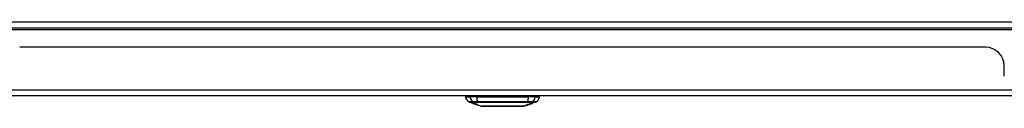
# Model space of a CAD drawing. Header units: inches. Extents: x 25 to 686, y 75 to 314.
# Tile 10 of 160: x 50.47 to 66.7, y 74.87 to 76.26. Entities that reach past the tile are written whole.
import ezdxf

# ---------------------------------------------------------------- set-up
doc = ezdxf.new("R2010")
doc.units = ezdxf.units.IN
doc.header["$MEASUREMENT"] = 0
doc.layers.add('Visible Edges(ANSI)', color=7, linetype='Continuous', lineweight=25)
doc.layers.add('Visible Tangent Edges(ANSI)', color=7, linetype='Continuous', lineweight=25)

msp = doc.modelspace()

# ---------------------------------------------------------------- linework, layer by layer
at = {"layer": 'Visible Edges(ANSI)'}
for p, q in [((25.529, 76.165), (91.331, 76.165)), ((66.387, 75.846), (50.472, 75.846)), ((66.699, 75.368), (66.699, 75.534)), ((91.232, 75.046), (25.627, 75.046)), ((57.82, 75.03), (57.892, 75.03)), ((58.001, 75.03), (57.892, 75.03)), ((58.001, 75.03), (58.859, 75.03)), ((58.042, 75.046), (58.042, 75.03)), ((58.242, 75.046), (58.242, 75.03)), ((58.618, 75.046), (58.618, 75.03)), ((58.818, 75.046), (58.818, 75.03)), ((58.967, 75.03), (58.859, 75.03)), ((58.967, 75.03), (59.04, 75.03)), ((57.941, 74.921), (57.879, 74.943)), ((57.941, 74.921), (57.949, 74.919)), ((57.942, 74.922), (57.942, 74.923)), ((57.949, 74.919), (57.95, 74.918)), ((57.985, 74.906), (57.95, 74.918)), ((57.955, 74.92), (57.955, 74.921)), ((57.962, 74.916), (57.962, 74.916)), ((57.979, 74.913), (57.979, 74.914)), ((57.985, 74.906), (57.995, 74.903)), ((58.073, 74.875), (57.995, 74.903)), ((58.002, 74.901), (58.002, 74.902)), ((58.016, 74.9), (58.016, 74.901)), ((58.811, 74.884), (58.787, 74.875)), ((58.811, 74.884), (58.811, 74.884)), ((58.821, 74.887), (58.813, 74.885)), ((58.813, 74.885), (58.813, 74.885)), ((58.859, 74.9), (58.818, 74.886)), ((58.819, 74.887), (58.819, 74.887)), ((58.831, 74.891), (58.831, 74.891)), ((58.831, 74.891), (58.831, 74.891)), ((58.838, 74.895), (58.838, 74.895)), ((58.838, 74.894), (58.838, 74.894)), ((58.838, 74.894), (58.838, 74.893)), ((58.839, 74.896), (58.839, 74.902)), ((58.842, 74.897), (58.842, 74.902)), ((58.85, 74.898), (58.85, 74.898)), ((58.857, 74.9), (58.857, 74.9)), ((58.866, 74.904), (58.858, 74.902)), ((58.858, 74.902), (58.858, 74.902)), ((58.859, 74.9), (58.925, 74.924)), ((58.86, 74.901), (58.86, 74.901)), ((58.862, 74.902), (58.862, 74.903)), ((58.866, 74.91), (58.866, 74.905)), ((58.869, 74.906), (58.869, 74.911)), ((58.884, 74.91), (58.884, 74.91)), ((58.896, 74.919), (58.896, 74.915)), ((58.9, 74.916), (58.9, 74.921)), ((58.905, 74.917), (58.905, 74.918)), ((58.926, 74.924), (58.925, 74.924)), ((58.925, 74.924), (58.925, 74.924)), ((58.98, 74.943), (58.926, 74.924)), ((58.926, 74.929), (58.926, 74.925)), ((58.926, 74.925), (58.926, 74.929)), ((58.926, 74.924), (58.926, 74.924))]:
    msp.add_line(p, q, dxfattribs=at)
at = {"layer": 'Visible Edges(ANSI)', "flags": 128}
for points in [[(57.952, 74.918), (57.95, 74.918), (57.949, 74.919), (57.948, 74.919), (57.947, 74.92), (57.946, 74.92), (57.945, 74.92), (57.944, 74.921), (57.943, 74.921), (57.942, 74.921), (57.941, 74.922), (57.94, 74.922), (57.939, 74.923), (57.938, 74.923), (57.937, 74.923), (57.936, 74.924), (57.935, 74.924), (57.935, 74.924), (57.934, 74.924), (57.934, 74.924), (57.933, 74.925), (57.933, 74.925), (57.933, 74.925), (57.933, 74.925), (57.933, 74.925)], [(57.933, 74.925), (57.934, 74.925), (57.935, 74.925), (57.936, 74.924), (57.937, 74.924), (57.939, 74.924), (57.94, 74.923), (57.941, 74.923), (57.942, 74.923), (57.943, 74.922), (57.945, 74.922), (57.946, 74.921), (57.948, 74.921), (57.949, 74.92), (57.951, 74.92), (57.952, 74.919), (57.953, 74.919), (57.954, 74.919), (57.956, 74.918), (57.957, 74.918), (57.958, 74.917), (57.959, 74.917), (57.96, 74.917), (57.962, 74.916), (57.963, 74.916)], [(57.942, 74.922), (57.942, 74.922), (57.942, 74.922), (57.942, 74.922), (57.942, 74.922), (57.942, 74.922), (57.942, 74.922), (57.942, 74.922), (57.942, 74.922), (57.943, 74.921), (57.943, 74.921), (57.943, 74.921), (57.944, 74.921), (57.945, 74.921), (57.945, 74.92), (57.946, 74.92), (57.947, 74.92), (57.947, 74.92), (57.948, 74.919), (57.949, 74.919), (57.949, 74.919), (57.95, 74.919), (57.951, 74.918), (57.951, 74.918), (57.952, 74.918)], [(57.962, 74.916), (57.961, 74.916), (57.96, 74.916), (57.958, 74.917), (57.957, 74.917), (57.956, 74.918), (57.955, 74.918), (57.953, 74.919), (57.952, 74.919), (57.951, 74.919), (57.95, 74.92), (57.949, 74.92), (57.948, 74.92), (57.947, 74.921), (57.946, 74.921), (57.946, 74.921), (57.945, 74.921), (57.945, 74.921), (57.944, 74.921), (57.944, 74.922), (57.943, 74.922), (57.943, 74.922), (57.943, 74.922), (57.942, 74.922), (57.942, 74.922)], [(57.961, 74.917), (57.959, 74.918), (57.956, 74.918), (57.954, 74.919), (57.952, 74.92), (57.951, 74.92), (57.95, 74.921), (57.949, 74.921), (57.948, 74.921), (57.948, 74.922), (57.947, 74.922), (57.947, 74.922), (57.946, 74.922), (57.946, 74.923), (57.946, 74.923), (57.946, 74.923), (57.946, 74.923), (57.946, 74.923), (57.946, 74.923), (57.946, 74.923), (57.946, 74.923), (57.947, 74.923), (57.947, 74.923), (57.947, 74.923), (57.948, 74.923)], [(57.948, 74.923), (57.948, 74.923), (57.949, 74.922), (57.95, 74.922), (57.952, 74.922), (57.953, 74.922), (57.954, 74.921), (57.956, 74.921), (57.957, 74.921), (57.959, 74.92), (57.96, 74.92), (57.962, 74.919), (57.964, 74.919), (57.966, 74.918), (57.967, 74.918), (57.969, 74.917), (57.97, 74.917), (57.972, 74.916), (57.973, 74.916), (57.974, 74.916), (57.976, 74.915), (57.977, 74.915), (57.978, 74.914), (57.979, 74.914), (57.981, 74.913)], [(57.972, 74.911), (57.971, 74.911), (57.97, 74.912), (57.969, 74.912), (57.968, 74.912), (57.967, 74.913), (57.966, 74.913), (57.965, 74.913), (57.964, 74.914), (57.963, 74.914), (57.962, 74.914), (57.961, 74.915), (57.961, 74.915), (57.96, 74.915), (57.959, 74.915), (57.958, 74.916), (57.958, 74.916), (57.957, 74.916), (57.956, 74.916), (57.955, 74.917), (57.955, 74.917), (57.954, 74.917), (57.953, 74.917), (57.952, 74.918), (57.952, 74.918)], [(57.952, 74.918), (57.953, 74.918), (57.953, 74.917), (57.954, 74.917), (57.955, 74.917), (57.956, 74.917), (57.956, 74.917), (57.957, 74.916), (57.958, 74.916), (57.958, 74.916), (57.959, 74.916), (57.959, 74.916), (57.96, 74.915), (57.96, 74.915), (57.96, 74.915), (57.961, 74.915), (57.961, 74.915), (57.962, 74.915), (57.962, 74.915), (57.962, 74.915), (57.963, 74.914), (57.963, 74.914), (57.963, 74.914), (57.964, 74.914), (57.964, 74.914)], [(57.956, 74.92), (57.956, 74.92), (57.955, 74.92), (57.955, 74.92), (57.955, 74.92), (57.955, 74.92), (57.955, 74.92), (57.955, 74.92), (57.955, 74.919), (57.956, 74.919), (57.956, 74.919), (57.956, 74.919), (57.957, 74.919), (57.957, 74.919), (57.958, 74.918), (57.959, 74.918), (57.959, 74.918), (57.96, 74.918), (57.96, 74.918), (57.961, 74.917), (57.961, 74.917), (57.962, 74.917), (57.962, 74.917), (57.963, 74.917), (57.963, 74.916)], [(57.979, 74.913), (57.978, 74.914), (57.977, 74.914), (57.977, 74.914), (57.976, 74.914), (57.975, 74.915), (57.975, 74.915), (57.974, 74.915), (57.973, 74.915), (57.972, 74.916), (57.972, 74.916), (57.971, 74.916), (57.97, 74.916), (57.969, 74.916), (57.969, 74.917), (57.968, 74.917), (57.967, 74.917), (57.965, 74.918), (57.964, 74.918), (57.963, 74.918), (57.961, 74.919), (57.959, 74.919), (57.958, 74.919), (57.957, 74.92), (57.956, 74.92)], [(57.983, 74.91), (57.982, 74.91), (57.981, 74.91), (57.98, 74.911), (57.979, 74.911), (57.978, 74.911), (57.977, 74.912), (57.976, 74.912), (57.974, 74.912), (57.973, 74.913), (57.972, 74.913), (57.971, 74.913), (57.971, 74.913), (57.97, 74.914), (57.969, 74.914), (57.968, 74.914), (57.967, 74.915), (57.967, 74.915), (57.966, 74.915), (57.965, 74.915), (57.964, 74.916), (57.964, 74.916), (57.963, 74.916), (57.962, 74.916), (57.961, 74.917)], [(57.963, 74.916), (57.963, 74.916), (57.963, 74.916), (57.963, 74.916), (57.963, 74.916), (57.963, 74.916), (57.963, 74.916), (57.963, 74.916), (57.963, 74.916), (57.963, 74.916), (57.963, 74.916), (57.963, 74.916), (57.963, 74.916), (57.963, 74.916), (57.963, 74.916), (57.962, 74.916), (57.962, 74.916), (57.962, 74.916), (57.962, 74.916), (57.962, 74.916), (57.962, 74.916), (57.962, 74.916), (57.962, 74.916), (57.962, 74.916), (57.962, 74.916)], [(57.963, 74.916), (57.964, 74.916), (57.965, 74.916), (57.965, 74.916), (57.966, 74.915), (57.967, 74.915), (57.968, 74.915), (57.968, 74.915), (57.969, 74.914), (57.97, 74.914), (57.97, 74.914), (57.971, 74.914), (57.971, 74.914), (57.972, 74.914), (57.972, 74.914), (57.973, 74.913), (57.973, 74.913), (57.973, 74.913), (57.974, 74.913), (57.974, 74.913), (57.975, 74.913), (57.975, 74.913), (57.975, 74.913), (57.976, 74.913), (57.976, 74.912)], [(57.964, 74.914), (57.964, 74.914), (57.965, 74.914), (57.965, 74.914), (57.965, 74.914), (57.966, 74.913), (57.966, 74.913), (57.967, 74.913), (57.967, 74.913), (57.968, 74.913), (57.968, 74.913), (57.969, 74.913), (57.969, 74.913), (57.97, 74.912), (57.97, 74.912), (57.971, 74.912), (57.971, 74.912), (57.972, 74.912), (57.972, 74.912), (57.973, 74.912), (57.974, 74.911), (57.974, 74.911), (57.975, 74.911), (57.975, 74.911), (57.976, 74.911)], [(57.986, 74.907), (57.985, 74.907), (57.985, 74.908), (57.984, 74.908), (57.983, 74.908), (57.983, 74.908), (57.982, 74.908), (57.981, 74.908), (57.981, 74.909), (57.98, 74.909), (57.98, 74.909), (57.979, 74.909), (57.979, 74.909), (57.978, 74.909), (57.978, 74.909), (57.977, 74.91), (57.977, 74.91), (57.976, 74.91), (57.976, 74.91), (57.975, 74.91), (57.974, 74.91), (57.974, 74.911), (57.973, 74.911), (57.972, 74.911), (57.972, 74.911)], [(57.976, 74.912), (57.976, 74.912), (57.977, 74.912), (57.977, 74.912), (57.978, 74.912), (57.978, 74.912), (57.979, 74.912), (57.98, 74.912), (57.98, 74.911), (57.981, 74.911), (57.982, 74.911), (57.982, 74.911), (57.983, 74.911), (57.984, 74.911), (57.984, 74.91), (57.985, 74.91), (57.986, 74.91), (57.987, 74.91), (57.987, 74.91), (57.988, 74.91), (57.989, 74.909), (57.989, 74.909), (57.99, 74.909), (57.991, 74.909), (57.992, 74.909)], [(57.976, 74.911), (57.977, 74.91), (57.977, 74.91), (57.978, 74.91), (57.979, 74.91), (57.98, 74.91), (57.981, 74.909), (57.982, 74.909), (57.983, 74.909), (57.984, 74.908), (57.984, 74.908), (57.985, 74.908), (57.986, 74.908), (57.987, 74.907), (57.987, 74.907), (57.988, 74.907), (57.989, 74.907), (57.989, 74.907), (57.99, 74.906), (57.99, 74.906), (57.991, 74.906), (57.992, 74.906), (57.992, 74.906), (57.993, 74.905), (57.994, 74.905)], [(57.981, 74.913), (57.981, 74.913), (57.981, 74.913), (57.981, 74.913), (57.98, 74.913), (57.98, 74.913), (57.98, 74.913), (57.98, 74.913), (57.98, 74.913), (57.98, 74.913), (57.98, 74.913), (57.98, 74.913), (57.98, 74.913), (57.98, 74.913), (57.98, 74.913), (57.98, 74.913), (57.98, 74.913), (57.979, 74.913), (57.979, 74.913), (57.979, 74.913), (57.979, 74.913), (57.979, 74.913), (57.979, 74.913), (57.979, 74.913), (57.979, 74.913)], [(58.001, 74.905), (58, 74.906), (58, 74.906), (57.999, 74.906), (57.998, 74.906), (57.997, 74.906), (57.996, 74.907), (57.995, 74.907), (57.995, 74.907), (57.994, 74.907), (57.993, 74.907), (57.993, 74.907), (57.992, 74.908), (57.991, 74.908), (57.991, 74.908), (57.99, 74.908), (57.989, 74.908), (57.989, 74.908), (57.988, 74.908), (57.987, 74.909), (57.986, 74.909), (57.985, 74.909), (57.984, 74.909), (57.983, 74.91), (57.983, 74.91)], [(58.01, 74.898), (58.01, 74.898), (58.01, 74.898), (58.01, 74.898), (58.009, 74.898), (58.009, 74.899), (58.008, 74.899), (58.008, 74.899), (58.007, 74.899), (58.006, 74.899), (58.006, 74.899), (58.005, 74.9), (58.003, 74.9), (58.002, 74.901), (58, 74.901), (57.999, 74.902), (57.997, 74.902), (57.995, 74.903), (57.994, 74.903), (57.992, 74.904), (57.991, 74.904), (57.989, 74.905), (57.987, 74.905), (57.986, 74.906), (57.984, 74.907)], [(57.984, 74.907), (57.984, 74.907), (57.984, 74.907), (57.984, 74.907), (57.984, 74.907), (57.984, 74.907), (57.984, 74.907), (57.984, 74.907), (57.984, 74.907), (57.985, 74.907), (57.985, 74.907), (57.985, 74.907), (57.985, 74.907), (57.985, 74.907), (57.985, 74.907), (57.985, 74.907), (57.985, 74.907), (57.985, 74.907), (57.985, 74.907), (57.985, 74.907), (57.985, 74.907), (57.985, 74.907), (57.985, 74.907), (57.985, 74.907), (57.985, 74.907)], [(57.985, 74.907), (57.987, 74.906), (57.988, 74.905), (57.99, 74.905), (57.991, 74.904), (57.993, 74.904), (57.994, 74.903), (57.996, 74.903), (57.997, 74.903), (57.997, 74.902), (57.998, 74.902), (57.998, 74.902), (57.999, 74.902), (57.999, 74.902), (57.999, 74.902), (58, 74.902), (58, 74.902), (58, 74.901), (58.001, 74.901), (58.001, 74.901), (58.001, 74.901), (58.001, 74.901), (58.001, 74.901), (58.002, 74.901), (58.002, 74.901)], [(57.985, 74.906), (57.985, 74.906), (57.985, 74.906), (57.985, 74.906), (57.985, 74.906), (57.985, 74.906), (57.985, 74.906), (57.985, 74.906), (57.985, 74.906), (57.985, 74.906), (57.985, 74.906), (57.985, 74.906), (57.985, 74.906), (57.985, 74.906), (57.985, 74.906), (57.985, 74.906), (57.985, 74.906), (57.985, 74.906), (57.985, 74.906), (57.985, 74.906), (57.985, 74.906), (57.985, 74.906), (57.985, 74.906), (57.985, 74.906), (57.985, 74.906)], [(57.993, 74.905), (57.993, 74.905), (57.992, 74.905), (57.992, 74.905), (57.992, 74.905), (57.991, 74.905), (57.991, 74.906), (57.991, 74.906), (57.99, 74.906), (57.99, 74.906), (57.99, 74.906), (57.99, 74.906), (57.989, 74.906), (57.989, 74.906), (57.989, 74.906), (57.988, 74.906), (57.988, 74.907), (57.988, 74.907), (57.988, 74.907), (57.987, 74.907), (57.987, 74.907), (57.987, 74.907), (57.986, 74.907), (57.986, 74.907), (57.986, 74.907)], [(57.992, 74.909), (57.992, 74.909), (57.993, 74.908), (57.994, 74.908), (57.995, 74.908), (57.996, 74.908), (57.997, 74.907), (57.998, 74.907), (57.999, 74.907), (58, 74.906), (58.001, 74.906), (58.002, 74.906), (58.003, 74.906), (58.003, 74.906), (58.004, 74.905), (58.005, 74.905), (58.005, 74.905), (58.006, 74.905), (58.006, 74.905), (58.007, 74.904), (58.008, 74.904), (58.008, 74.904), (58.009, 74.904), (58.01, 74.904), (58.01, 74.903)], [(58.002, 74.901), (58.002, 74.901), (58.002, 74.901), (58.002, 74.901), (58.002, 74.901), (58.002, 74.901), (58.002, 74.901), (58.002, 74.901), (58.002, 74.901), (58.002, 74.901), (58.002, 74.901), (58.002, 74.901), (58.002, 74.901), (58.002, 74.901), (58.002, 74.902), (58.002, 74.902), (58.001, 74.902), (58.001, 74.902), (58.001, 74.902), (58.001, 74.902), (58, 74.902), (57.998, 74.903), (57.997, 74.904), (57.995, 74.904), (57.993, 74.905)], [(58.023, 74.897), (58.022, 74.897), (58.022, 74.897), (58.021, 74.897), (58.021, 74.897), (58.02, 74.898), (58.019, 74.898), (58.018, 74.898), (58.017, 74.898), (58.016, 74.898), (58.015, 74.899), (58.014, 74.899), (58.012, 74.899), (58.011, 74.9), (58.009, 74.9), (58.007, 74.901), (58.005, 74.902), (58.004, 74.902), (58.002, 74.903), (58.001, 74.903), (57.999, 74.903), (57.998, 74.904), (57.996, 74.904), (57.995, 74.905), (57.994, 74.905)], [(57.994, 74.905), (57.994, 74.905), (57.994, 74.905), (57.994, 74.905), (57.994, 74.905), (57.994, 74.905), (57.994, 74.905), (57.994, 74.905), (57.994, 74.905), (57.994, 74.905), (57.994, 74.905), (57.994, 74.905), (57.994, 74.905), (57.995, 74.905), (57.995, 74.905), (57.995, 74.905), (57.995, 74.905), (57.995, 74.905), (57.995, 74.905), (57.995, 74.905), (57.995, 74.905), (57.995, 74.905), (57.995, 74.905), (57.995, 74.905), (57.995, 74.905)], [(57.994, 74.905), (57.999, 74.903), (58.004, 74.902), (58.006, 74.901), (58.007, 74.9), (58.008, 74.9), (58.009, 74.899), (58.009, 74.899), (58.01, 74.899), (58.01, 74.899), (58.01, 74.899), (58.01, 74.899), (58.01, 74.899), (58.011, 74.899), (58.011, 74.898), (58.011, 74.898), (58.011, 74.898), (58.011, 74.898), (58.011, 74.898), (58.011, 74.898), (58.011, 74.898), (58.011, 74.898), (58.011, 74.898), (58.011, 74.898), (58.01, 74.898)], [(57.995, 74.905), (57.997, 74.905), (57.998, 74.904), (57.999, 74.904), (58.001, 74.904), (58.002, 74.903), (58.003, 74.903), (58.005, 74.902), (58.006, 74.902), (58.007, 74.902), (58.008, 74.901), (58.009, 74.901), (58.009, 74.901), (58.01, 74.901), (58.011, 74.901), (58.011, 74.901), (58.012, 74.9), (58.012, 74.9), (58.012, 74.9), (58.013, 74.9), (58.013, 74.9), (58.013, 74.9), (58.014, 74.9), (58.014, 74.9), (58.014, 74.9)], [(58.008, 74.903), (58.008, 74.903), (58.008, 74.903), (58.007, 74.904), (58.007, 74.904), (58.007, 74.904), (58.006, 74.904), (58.006, 74.904), (58.006, 74.904), (58.006, 74.904), (58.005, 74.904), (58.005, 74.904), (58.005, 74.904), (58.004, 74.905), (58.004, 74.905), (58.004, 74.905), (58.003, 74.905), (58.003, 74.905), (58.003, 74.905), (58.002, 74.905), (58.002, 74.905), (58.002, 74.905), (58.002, 74.905), (58.001, 74.905), (58.001, 74.905)], [(58.014, 74.9), (58.015, 74.9), (58.015, 74.9), (58.015, 74.9), (58.015, 74.9), (58.015, 74.9), (58.015, 74.9), (58.015, 74.9), (58.016, 74.9), (58.016, 74.9), (58.016, 74.9), (58.016, 74.9), (58.016, 74.9), (58.016, 74.9), (58.016, 74.9), (58.016, 74.9), (58.015, 74.9), (58.015, 74.901), (58.015, 74.901), (58.014, 74.901), (58.013, 74.902), (58.012, 74.902), (58.011, 74.902), (58.01, 74.903), (58.008, 74.903)], [(58.01, 74.903), (58.013, 74.902), (58.016, 74.901), (58.018, 74.901), (58.019, 74.9), (58.02, 74.9), (58.021, 74.899), (58.022, 74.899), (58.023, 74.899), (58.023, 74.898), (58.024, 74.898), (58.024, 74.898), (58.024, 74.898), (58.024, 74.898), (58.024, 74.897), (58.024, 74.897), (58.024, 74.897), (58.024, 74.897), (58.024, 74.897), (58.024, 74.897), (58.024, 74.897), (58.024, 74.897), (58.023, 74.897), (58.023, 74.897), (58.023, 74.897)], [(58.075, 74.875), (58.075, 74.875), (58.076, 74.875), (58.078, 74.875), (58.081, 74.875), (58.085, 74.875), (58.09, 74.875), (58.095, 74.875), (58.102, 74.875), (58.109, 74.875), (58.117, 74.875), (58.125, 74.875), (58.134, 74.875), (58.144, 74.875), (58.155, 74.875), (58.167, 74.875), (58.178, 74.875), (58.191, 74.875), (58.204, 74.875), (58.218, 74.875), (58.232, 74.875), (58.247, 74.875), (58.262, 74.875), (58.278, 74.875), (58.294, 74.875), (58.31, 74.875), (58.327, 74.875), (58.343, 74.875), (58.36, 74.875), (58.378, 74.875), (58.395, 74.875), (58.412, 74.875), (58.43, 74.875), (58.447, 74.875), (58.465, 74.875), (58.482, 74.875), (58.499, 74.875), (58.516, 74.875), (58.533, 74.875), (58.55, 74.875), (58.566, 74.875), (58.582, 74.875), (58.598, 74.875), (58.613, 74.875), (58.627, 74.875), (58.642, 74.875), (58.655, 74.875), (58.669, 74.875), (58.681, 74.875), (58.693, 74.875), (58.704, 74.875), (58.715, 74.875), (58.725, 74.875), (58.734, 74.875), (58.743, 74.875), (58.751, 74.875), (58.758, 74.875), (58.764, 74.875), (58.77, 74.875), (58.774, 74.875), (58.778, 74.875), (58.781, 74.875), (58.783, 74.875), (58.785, 74.875), (58.785, 74.875)], [(58.799, 74.884), (58.801, 74.885), (58.802, 74.885), (58.804, 74.886), (58.806, 74.886), (58.807, 74.887), (58.809, 74.887), (58.811, 74.888), (58.812, 74.888), (58.814, 74.888), (58.816, 74.889), (58.817, 74.889), (58.819, 74.89), (58.821, 74.89), (58.822, 74.891), (58.824, 74.891), (58.826, 74.892), (58.827, 74.892), (58.829, 74.893), (58.831, 74.893), (58.832, 74.894), (58.834, 74.894), (58.836, 74.895), (58.837, 74.895), (58.839, 74.896)], [(58.838, 74.895), (58.836, 74.894), (58.834, 74.894), (58.833, 74.893), (58.831, 74.893), (58.83, 74.892), (58.828, 74.892), (58.826, 74.891), (58.825, 74.891), (58.823, 74.891), (58.822, 74.89), (58.82, 74.89), (58.818, 74.889), (58.817, 74.889), (58.815, 74.888), (58.814, 74.888), (58.812, 74.888), (58.81, 74.887), (58.809, 74.887), (58.807, 74.886), (58.806, 74.886), (58.804, 74.885), (58.802, 74.885), (58.801, 74.885), (58.799, 74.884)], [(58.811, 74.884), (58.811, 74.884), (58.812, 74.884), (58.812, 74.884), (58.812, 74.884), (58.812, 74.884), (58.813, 74.884), (58.813, 74.884), (58.813, 74.884), (58.814, 74.885), (58.814, 74.885), (58.814, 74.885), (58.814, 74.885), (58.815, 74.885), (58.815, 74.885), (58.815, 74.885), (58.815, 74.885), (58.816, 74.885), (58.816, 74.885), (58.816, 74.886), (58.817, 74.886), (58.817, 74.886), (58.817, 74.886), (58.817, 74.886), (58.818, 74.886)], [(58.813, 74.885), (58.813, 74.884), (58.813, 74.884), (58.813, 74.884), (58.812, 74.884), (58.812, 74.884), (58.812, 74.884), (58.812, 74.884), (58.812, 74.884), (58.812, 74.884), (58.811, 74.884), (58.811, 74.884), (58.811, 74.884), (58.811, 74.884), (58.811, 74.884), (58.811, 74.884), (58.811, 74.884), (58.811, 74.884), (58.811, 74.884), (58.811, 74.884), (58.811, 74.884), (58.811, 74.884), (58.811, 74.884), (58.811, 74.884), (58.812, 74.884)], [(58.812, 74.884), (58.812, 74.884), (58.812, 74.885), (58.812, 74.885), (58.813, 74.885), (58.813, 74.885), (58.814, 74.885), (58.814, 74.885), (58.815, 74.886), (58.815, 74.886), (58.816, 74.886), (58.817, 74.886), (58.818, 74.887), (58.818, 74.887), (58.819, 74.887), (58.82, 74.888), (58.821, 74.888), (58.822, 74.888), (58.823, 74.889), (58.824, 74.889), (58.825, 74.889), (58.826, 74.89), (58.827, 74.89), (58.828, 74.89), (58.829, 74.891)], [(58.821, 74.888), (58.821, 74.888), (58.821, 74.887), (58.82, 74.887), (58.82, 74.887), (58.82, 74.887), (58.82, 74.887), (58.819, 74.887), (58.819, 74.887), (58.819, 74.887), (58.819, 74.887), (58.819, 74.887), (58.819, 74.887), (58.819, 74.887), (58.819, 74.887), (58.819, 74.887), (58.819, 74.887), (58.819, 74.887), (58.819, 74.887), (58.82, 74.887), (58.82, 74.887), (58.82, 74.887), (58.82, 74.887), (58.821, 74.887), (58.821, 74.887)], [(58.831, 74.891), (58.83, 74.891), (58.83, 74.891), (58.829, 74.891), (58.829, 74.89), (58.829, 74.89), (58.828, 74.89), (58.828, 74.89), (58.827, 74.89), (58.827, 74.89), (58.826, 74.889), (58.826, 74.889), (58.825, 74.889), (58.825, 74.889), (58.825, 74.889), (58.824, 74.889), (58.824, 74.889), (58.823, 74.888), (58.823, 74.888), (58.823, 74.888), (58.822, 74.888), (58.822, 74.888), (58.822, 74.888), (58.822, 74.888), (58.821, 74.888)], [(58.862, 74.902), (58.861, 74.902), (58.859, 74.901), (58.858, 74.901), (58.856, 74.9), (58.855, 74.9), (58.853, 74.899), (58.852, 74.899), (58.85, 74.898), (58.849, 74.898), (58.847, 74.897), (58.846, 74.897), (58.844, 74.896), (58.843, 74.896), (58.841, 74.895), (58.84, 74.895), (58.838, 74.894), (58.837, 74.894), (58.835, 74.893), (58.833, 74.893), (58.832, 74.892), (58.83, 74.892), (58.829, 74.892), (58.827, 74.891), (58.826, 74.891)], [(58.826, 74.891), (58.826, 74.891), (58.827, 74.891), (58.827, 74.891), (58.828, 74.891), (58.828, 74.891), (58.829, 74.892), (58.829, 74.892), (58.83, 74.892), (58.83, 74.892), (58.831, 74.892), (58.831, 74.892), (58.832, 74.893), (58.832, 74.893), (58.833, 74.893), (58.833, 74.893), (58.834, 74.893), (58.834, 74.893), (58.835, 74.894), (58.835, 74.894), (58.836, 74.894), (58.836, 74.894), (58.837, 74.894), (58.837, 74.894), (58.838, 74.895)], [(58.829, 74.891), (58.83, 74.891), (58.831, 74.891), (58.832, 74.892), (58.833, 74.892), (58.834, 74.892), (58.835, 74.893), (58.836, 74.893), (58.837, 74.893), (58.838, 74.894), (58.839, 74.894), (58.84, 74.894), (58.841, 74.895), (58.842, 74.895), (58.842, 74.895), (58.843, 74.896), (58.844, 74.896), (58.845, 74.896), (58.846, 74.896), (58.847, 74.897), (58.848, 74.897), (58.848, 74.897), (58.849, 74.897), (58.85, 74.898), (58.851, 74.898)], [(58.85, 74.897), (58.849, 74.897), (58.848, 74.897), (58.848, 74.896), (58.847, 74.896), (58.846, 74.896), (58.845, 74.896), (58.844, 74.895), (58.844, 74.895), (58.843, 74.895), (58.842, 74.895), (58.841, 74.894), (58.84, 74.894), (58.84, 74.894), (58.839, 74.893), (58.838, 74.893), (58.837, 74.893), (58.836, 74.893), (58.836, 74.892), (58.835, 74.892), (58.834, 74.892), (58.833, 74.891), (58.832, 74.891), (58.832, 74.891), (58.831, 74.891)], [(58.85, 74.897), (58.85, 74.897), (58.849, 74.897), (58.849, 74.897), (58.849, 74.897), (58.848, 74.897), (58.848, 74.897), (58.848, 74.897), (58.847, 74.897), (58.847, 74.896), (58.846, 74.896), (58.846, 74.896), (58.845, 74.896), (58.845, 74.896), (58.844, 74.896), (58.844, 74.895), (58.843, 74.895), (58.843, 74.895), (58.842, 74.895), (58.841, 74.895), (58.841, 74.894), (58.84, 74.894), (58.84, 74.894), (58.839, 74.894), (58.838, 74.894)], [(58.838, 74.893), (58.839, 74.893), (58.839, 74.894), (58.84, 74.894), (58.84, 74.894), (58.841, 74.894), (58.841, 74.894), (58.841, 74.894), (58.842, 74.895), (58.842, 74.895), (58.843, 74.895), (58.843, 74.895), (58.844, 74.895), (58.844, 74.895), (58.845, 74.895), (58.845, 74.896), (58.845, 74.896), (58.846, 74.896), (58.846, 74.896), (58.847, 74.896), (58.847, 74.896), (58.847, 74.896), (58.848, 74.897), (58.848, 74.897), (58.848, 74.897)], [(58.839, 74.902), (58.84, 74.902), (58.841, 74.902), (58.842, 74.903), (58.843, 74.903), (58.844, 74.903), (58.846, 74.904), (58.847, 74.904), (58.848, 74.904), (58.849, 74.905), (58.85, 74.905), (58.851, 74.905), (58.852, 74.906), (58.853, 74.906), (58.854, 74.906), (58.856, 74.907), (58.857, 74.907), (58.858, 74.907), (58.859, 74.908), (58.86, 74.908), (58.861, 74.908), (58.862, 74.909), (58.863, 74.909), (58.864, 74.909), (58.866, 74.91)], [(58.866, 74.905), (58.865, 74.904), (58.864, 74.904), (58.863, 74.904), (58.862, 74.903), (58.861, 74.903), (58.86, 74.903), (58.859, 74.902), (58.858, 74.902), (58.857, 74.902), (58.856, 74.901), (58.855, 74.901), (58.854, 74.901), (58.853, 74.9), (58.852, 74.9), (58.851, 74.9), (58.85, 74.899), (58.849, 74.899), (58.848, 74.899), (58.847, 74.898), (58.846, 74.898), (58.845, 74.898), (58.844, 74.897), (58.843, 74.897), (58.842, 74.897)], [(58.842, 74.897), (58.843, 74.897), (58.844, 74.897), (58.845, 74.898), (58.846, 74.898), (58.847, 74.898), (58.848, 74.899), (58.849, 74.899), (58.85, 74.899), (58.851, 74.9), (58.852, 74.9), (58.853, 74.9), (58.854, 74.901), (58.855, 74.901), (58.856, 74.901), (58.857, 74.902), (58.858, 74.902), (58.859, 74.902), (58.86, 74.902), (58.861, 74.903), (58.862, 74.903), (58.863, 74.903), (58.864, 74.904), (58.865, 74.904), (58.866, 74.904)], [(58.848, 74.897), (58.849, 74.897), (58.849, 74.897), (58.849, 74.897), (58.849, 74.897), (58.849, 74.897), (58.85, 74.897), (58.85, 74.897), (58.85, 74.897), (58.85, 74.897), (58.85, 74.897), (58.85, 74.898), (58.85, 74.898), (58.85, 74.898), (58.85, 74.898), (58.85, 74.898), (58.85, 74.898), (58.85, 74.898), (58.85, 74.898), (58.85, 74.898), (58.85, 74.898), (58.85, 74.898), (58.85, 74.898), (58.85, 74.898), (58.85, 74.897)], [(58.857, 74.9), (58.857, 74.9), (58.857, 74.9), (58.857, 74.9), (58.857, 74.9), (58.857, 74.9), (58.857, 74.9), (58.856, 74.9), (58.856, 74.9), (58.856, 74.899), (58.856, 74.899), (58.855, 74.899), (58.855, 74.899), (58.855, 74.899), (58.854, 74.899), (58.854, 74.899), (58.854, 74.899), (58.853, 74.898), (58.853, 74.898), (58.852, 74.898), (58.852, 74.898), (58.851, 74.898), (58.851, 74.898), (58.85, 74.897), (58.85, 74.897)], [(58.851, 74.898), (58.851, 74.898), (58.852, 74.898), (58.853, 74.899), (58.853, 74.899), (58.854, 74.899), (58.854, 74.899), (58.855, 74.899), (58.855, 74.899), (58.856, 74.9), (58.856, 74.9), (58.856, 74.9), (58.857, 74.9), (58.857, 74.9), (58.857, 74.9), (58.857, 74.9), (58.857, 74.9), (58.858, 74.9), (58.858, 74.9), (58.858, 74.9), (58.858, 74.9), (58.858, 74.9), (58.858, 74.9), (58.857, 74.9), (58.857, 74.9)], [(58.853, 74.899), (58.853, 74.899), (58.854, 74.899), (58.854, 74.899), (58.854, 74.899), (58.855, 74.9), (58.855, 74.9), (58.856, 74.9), (58.856, 74.9), (58.856, 74.9), (58.857, 74.9), (58.857, 74.9), (58.858, 74.901), (58.858, 74.901), (58.858, 74.901), (58.859, 74.901), (58.859, 74.901), (58.86, 74.901), (58.86, 74.901), (58.86, 74.902), (58.861, 74.902), (58.861, 74.902), (58.862, 74.902), (58.862, 74.902), (58.862, 74.902)], [(58.86, 74.901), (58.86, 74.901), (58.86, 74.901), (58.86, 74.901), (58.86, 74.901), (58.86, 74.901), (58.86, 74.901), (58.86, 74.901), (58.86, 74.901), (58.86, 74.901), (58.86, 74.901), (58.86, 74.901), (58.859, 74.901), (58.859, 74.901), (58.859, 74.901), (58.858, 74.9), (58.858, 74.9), (58.857, 74.9), (58.857, 74.9), (58.856, 74.9), (58.856, 74.9), (58.855, 74.899), (58.854, 74.899), (58.854, 74.899), (58.853, 74.899)], [(58.858, 74.902), (58.859, 74.902), (58.86, 74.902), (58.861, 74.902), (58.862, 74.903), (58.863, 74.903), (58.864, 74.903), (58.865, 74.904), (58.866, 74.904), (58.867, 74.904), (58.867, 74.905), (58.868, 74.905), (58.869, 74.905), (58.87, 74.906), (58.871, 74.906), (58.872, 74.906), (58.873, 74.906), (58.874, 74.907), (58.875, 74.907), (58.876, 74.907), (58.877, 74.908), (58.878, 74.908), (58.879, 74.908), (58.88, 74.909), (58.881, 74.909)], [(58.884, 74.91), (58.883, 74.909), (58.882, 74.909), (58.881, 74.909), (58.88, 74.908), (58.879, 74.908), (58.878, 74.907), (58.877, 74.907), (58.876, 74.907), (58.875, 74.906), (58.874, 74.906), (58.873, 74.906), (58.872, 74.905), (58.871, 74.905), (58.87, 74.904), (58.869, 74.904), (58.868, 74.904), (58.867, 74.903), (58.866, 74.903), (58.865, 74.903), (58.864, 74.902), (58.863, 74.902), (58.862, 74.901), (58.861, 74.901), (58.86, 74.901)], [(58.869, 74.911), (58.87, 74.911), (58.872, 74.912), (58.873, 74.912), (58.874, 74.912), (58.875, 74.913), (58.876, 74.913), (58.877, 74.913), (58.878, 74.914), (58.879, 74.914), (58.881, 74.914), (58.882, 74.915), (58.883, 74.915), (58.884, 74.916), (58.885, 74.916), (58.886, 74.916), (58.887, 74.917), (58.888, 74.917), (58.889, 74.917), (58.891, 74.918), (58.892, 74.918), (58.893, 74.918), (58.894, 74.919), (58.895, 74.919), (58.896, 74.919)], [(58.896, 74.915), (58.895, 74.915), (58.894, 74.914), (58.893, 74.914), (58.892, 74.914), (58.891, 74.913), (58.889, 74.913), (58.888, 74.912), (58.887, 74.912), (58.886, 74.912), (58.885, 74.911), (58.884, 74.911), (58.883, 74.911), (58.882, 74.91), (58.881, 74.91), (58.879, 74.909), (58.878, 74.909), (58.877, 74.909), (58.876, 74.908), (58.875, 74.908), (58.874, 74.908), (58.873, 74.907), (58.872, 74.907), (58.87, 74.906), (58.869, 74.906)], [(58.881, 74.909), (58.883, 74.91), (58.885, 74.91), (58.886, 74.911), (58.888, 74.912), (58.89, 74.912), (58.892, 74.913), (58.893, 74.913), (58.895, 74.914), (58.897, 74.915), (58.899, 74.915), (58.901, 74.916), (58.903, 74.917), (58.904, 74.917), (58.906, 74.918), (58.908, 74.919), (58.91, 74.92), (58.912, 74.92), (58.914, 74.921), (58.916, 74.922), (58.918, 74.922), (58.92, 74.923), (58.922, 74.924), (58.924, 74.925), (58.926, 74.925)], [(58.925, 74.924), (58.924, 74.923), (58.922, 74.923), (58.92, 74.922), (58.919, 74.921), (58.917, 74.921), (58.915, 74.92), (58.914, 74.92), (58.912, 74.919), (58.91, 74.918), (58.908, 74.918), (58.907, 74.917), (58.905, 74.917), (58.903, 74.916), (58.902, 74.915), (58.9, 74.915), (58.898, 74.914), (58.896, 74.914), (58.895, 74.913), (58.893, 74.913), (58.891, 74.912), (58.89, 74.911), (58.888, 74.911), (58.886, 74.91), (58.884, 74.91)], [(58.9, 74.921), (58.901, 74.921), (58.902, 74.921), (58.903, 74.922), (58.904, 74.922), (58.905, 74.922), (58.906, 74.923), (58.907, 74.923), (58.909, 74.923), (58.91, 74.924), (58.911, 74.924), (58.912, 74.924), (58.913, 74.925), (58.914, 74.925), (58.915, 74.926), (58.916, 74.926), (58.917, 74.926), (58.919, 74.927), (58.92, 74.927), (58.921, 74.927), (58.922, 74.928), (58.923, 74.928), (58.924, 74.928), (58.925, 74.929), (58.926, 74.929)], [(58.926, 74.925), (58.925, 74.925), (58.924, 74.925), (58.923, 74.924), (58.921, 74.924), (58.92, 74.923), (58.919, 74.923), (58.918, 74.923), (58.917, 74.922), (58.916, 74.922), (58.915, 74.922), (58.914, 74.921), (58.913, 74.921), (58.912, 74.92), (58.911, 74.92), (58.909, 74.92), (58.908, 74.919), (58.907, 74.919), (58.906, 74.919), (58.905, 74.918), (58.904, 74.918), (58.903, 74.917), (58.902, 74.917), (58.901, 74.917), (58.9, 74.916)], [(58.926, 74.925), (58.925, 74.924), (58.925, 74.924), (58.924, 74.924), (58.923, 74.923), (58.922, 74.923), (58.921, 74.923), (58.92, 74.922), (58.919, 74.922), (58.918, 74.922), (58.917, 74.921), (58.917, 74.921), (58.916, 74.921), (58.915, 74.92), (58.914, 74.92), (58.913, 74.92), (58.912, 74.92), (58.911, 74.919), (58.91, 74.919), (58.909, 74.918), (58.908, 74.918), (58.907, 74.918), (58.906, 74.917), (58.906, 74.917), (58.905, 74.917)], [(58.905, 74.917), (58.905, 74.917), (58.906, 74.917), (58.907, 74.918), (58.908, 74.918), (58.909, 74.918), (58.91, 74.919), (58.911, 74.919), (58.912, 74.919), (58.913, 74.92), (58.914, 74.92), (58.915, 74.92), (58.915, 74.921), (58.916, 74.921), (58.917, 74.921), (58.918, 74.921), (58.919, 74.922), (58.92, 74.922), (58.921, 74.922), (58.922, 74.923), (58.923, 74.923), (58.924, 74.923), (58.925, 74.924), (58.925, 74.924), (58.926, 74.924)]]:
    msp.add_lwpolyline(points, dxfattribs=at)
at = {"layer": 'Visible Edges(ANSI)'}
for centre, radius, start, end in [((66.387, 75.534), 0.312, 0, 90), ((57.937, 75.046), 0.118, 187.9413, 240.1831), ((58.923, 75.046), 0.118, 299.8169, 352.0587), ((57.883, 74.952), 0.00984, 240.1831, 250.71), ((58.075, 74.88), 0.00492, 250.71, 269.8269), ((58.785, 74.88), 0.00492, 270.1731, 289.29), ((58.977, 74.952), 0.00984, 289.29, 299.8169)]:
    msp.add_arc(centre, radius, start, end, dxfattribs=at)
at = {"layer": 'Visible Tangent Edges(ANSI)'}
for p, q in [((25.529, 76.264), (90.564, 76.264)), ((67.2, 76.134), (49.659, 76.134)), ((25.627, 75.145), (91.232, 75.145)), ((57.942, 74.922), (57.942, 74.923)), ((57.949, 74.943), (57.949, 74.943)), ((57.952, 74.918), (57.952, 74.918)), ((57.956, 74.92), (57.956, 74.921)), ((57.961, 74.917), (57.961, 74.917)), ((57.972, 74.911), (57.972, 74.912)), ((57.983, 74.91), (57.983, 74.911)), ((57.986, 74.907), (57.986, 74.908)), ((57.993, 74.905), (57.993, 74.905)), ((58.001, 74.905), (58.001, 74.906)), ((58.008, 74.903), (58.008, 74.904)), ((58.01, 74.898), (58.01, 74.899)), ((58.021, 74.943), (58.022, 74.943)), ((58.023, 74.897), (58.023, 74.898)), ((58.821, 74.888), (58.821, 74.888)), ((58.838, 74.943), (58.839, 74.943)), ((58.85, 74.897), (58.85, 74.898)), ((58.85, 74.897), (58.85, 74.897)), ((58.91, 74.943), (58.911, 74.943))]:
    msp.add_line(p, q, dxfattribs=at)
at = {"layer": 'Visible Tangent Edges(ANSI)', "flags": 128}
for points in [[(57.947, 74.944), (57.941, 74.944), (57.936, 74.944), (57.931, 74.944), (57.926, 74.944), (57.921, 74.944), (57.917, 74.944), (57.913, 74.944), (57.909, 74.944), (57.905, 74.944), (57.902, 74.944), (57.898, 74.944), (57.895, 74.944), (57.892, 74.944), (57.89, 74.944), (57.888, 74.944), (57.886, 74.944), (57.884, 74.944), (57.882, 74.944), (57.881, 74.944), (57.88, 74.944), (57.879, 74.944), (57.878, 74.944), (57.878, 74.944), (57.878, 74.944)], [(57.879, 74.943), (57.88, 74.943), (57.88, 74.943), (57.881, 74.943), (57.881, 74.943), (57.883, 74.943), (57.884, 74.943), (57.885, 74.943), (57.887, 74.943), (57.889, 74.943), (57.892, 74.943), (57.894, 74.943), (57.897, 74.943), (57.9, 74.943), (57.903, 74.943), (57.907, 74.943), (57.911, 74.943), (57.915, 74.943), (57.919, 74.943), (57.923, 74.943), (57.928, 74.943), (57.933, 74.943), (57.938, 74.943), (57.943, 74.943), (57.949, 74.943)], [(58.02, 74.944), (58.016, 74.944), (58.012, 74.944), (58.008, 74.944), (58.004, 74.944), (58, 74.944), (57.996, 74.944), (57.992, 74.944), (57.989, 74.944), (57.985, 74.944), (57.982, 74.944), (57.978, 74.944), (57.975, 74.944), (57.972, 74.944), (57.969, 74.944), (57.966, 74.944), (57.964, 74.944), (57.961, 74.944), (57.959, 74.944), (57.956, 74.944), (57.954, 74.944), (57.952, 74.944), (57.95, 74.944), (57.949, 74.944), (57.947, 74.944)], [(57.949, 74.943), (57.951, 74.943), (57.953, 74.943), (57.954, 74.943), (57.956, 74.943), (57.958, 74.943), (57.961, 74.943), (57.963, 74.943), (57.966, 74.943), (57.968, 74.943), (57.971, 74.943), (57.974, 74.943), (57.977, 74.943), (57.98, 74.943), (57.983, 74.943), (57.987, 74.943), (57.99, 74.943), (57.994, 74.943), (57.997, 74.943), (58.001, 74.943), (58.005, 74.943), (58.009, 74.943), (58.013, 74.943), (58.017, 74.943), (58.021, 74.943)], [(58.839, 74.944), (58.806, 74.944), (58.773, 74.944), (58.74, 74.944), (58.706, 74.944), (58.671, 74.944), (58.637, 74.944), (58.603, 74.944), (58.568, 74.944), (58.533, 74.944), (58.499, 74.944), (58.464, 74.944), (58.429, 74.944), (58.394, 74.944), (58.36, 74.944), (58.325, 74.944), (58.29, 74.944), (58.256, 74.944), (58.222, 74.944), (58.188, 74.944), (58.154, 74.944), (58.12, 74.944), (58.086, 74.944), (58.053, 74.944), (58.02, 74.944)], [(58.022, 74.943), (58.054, 74.943), (58.087, 74.943), (58.121, 74.943), (58.154, 74.943), (58.188, 74.943), (58.222, 74.943), (58.256, 74.943), (58.291, 74.943), (58.325, 74.943), (58.36, 74.943), (58.394, 74.943), (58.429, 74.943), (58.464, 74.943), (58.498, 74.943), (58.533, 74.943), (58.568, 74.943), (58.602, 74.943), (58.637, 74.943), (58.671, 74.943), (58.705, 74.943), (58.739, 74.943), (58.772, 74.943), (58.805, 74.943), (58.838, 74.943)], [(58.156, 74.875), (58.15, 74.875), (58.144, 74.875), (58.138, 74.875), (58.132, 74.875), (58.126, 74.875), (58.121, 74.875), (58.116, 74.875), (58.111, 74.875), (58.107, 74.875), (58.102, 74.875), (58.098, 74.875), (58.095, 74.875), (58.091, 74.875), (58.088, 74.875), (58.085, 74.875), (58.083, 74.875), (58.08, 74.875), (58.078, 74.875), (58.077, 74.875), (58.075, 74.875), (58.074, 74.875), (58.074, 74.875), (58.073, 74.875), (58.073, 74.875)], [(58.201, 74.875), (58.199, 74.875), (58.197, 74.875), (58.195, 74.875), (58.193, 74.875), (58.191, 74.875), (58.189, 74.875), (58.187, 74.875), (58.185, 74.875), (58.183, 74.875), (58.181, 74.875), (58.18, 74.875), (58.178, 74.875), (58.176, 74.875), (58.174, 74.875), (58.172, 74.875), (58.17, 74.875), (58.169, 74.875), (58.167, 74.875), (58.165, 74.875), (58.163, 74.875), (58.162, 74.875), (58.16, 74.875), (58.158, 74.875), (58.156, 74.875)], [(58.659, 74.875), (58.643, 74.875), (58.626, 74.875), (58.608, 74.875), (58.59, 74.875), (58.571, 74.875), (58.552, 74.875), (58.532, 74.875), (58.512, 74.875), (58.492, 74.875), (58.471, 74.875), (58.45, 74.875), (58.43, 74.875), (58.409, 74.875), (58.388, 74.875), (58.368, 74.875), (58.347, 74.875), (58.327, 74.875), (58.308, 74.875), (58.289, 74.875), (58.27, 74.875), (58.252, 74.875), (58.234, 74.875), (58.217, 74.875), (58.201, 74.875)], [(58.703, 74.875), (58.702, 74.875), (58.7, 74.875), (58.698, 74.875), (58.696, 74.875), (58.695, 74.875), (58.693, 74.875), (58.691, 74.875), (58.689, 74.875), (58.688, 74.875), (58.686, 74.875), (58.684, 74.875), (58.682, 74.875), (58.68, 74.875), (58.678, 74.875), (58.676, 74.875), (58.674, 74.875), (58.673, 74.875), (58.671, 74.875), (58.669, 74.875), (58.667, 74.875), (58.665, 74.875), (58.663, 74.875), (58.661, 74.875), (58.659, 74.875)], [(58.787, 74.875), (58.786, 74.875), (58.786, 74.875), (58.785, 74.875), (58.784, 74.875), (58.783, 74.875), (58.781, 74.875), (58.779, 74.875), (58.777, 74.875), (58.774, 74.875), (58.772, 74.875), (58.768, 74.875), (58.765, 74.875), (58.761, 74.875), (58.757, 74.875), (58.753, 74.875), (58.749, 74.875), (58.744, 74.875), (58.739, 74.875), (58.733, 74.875), (58.728, 74.875), (58.722, 74.875), (58.716, 74.875), (58.71, 74.875), (58.703, 74.875)], [(58.913, 74.944), (58.911, 74.944), (58.909, 74.944), (58.908, 74.944), (58.906, 74.944), (58.903, 74.944), (58.901, 74.944), (58.899, 74.944), (58.896, 74.944), (58.893, 74.944), (58.891, 74.944), (58.888, 74.944), (58.884, 74.944), (58.881, 74.944), (58.878, 74.944), (58.874, 74.944), (58.871, 74.944), (58.867, 74.944), (58.864, 74.944), (58.86, 74.944), (58.856, 74.944), (58.852, 74.944), (58.848, 74.944), (58.844, 74.944), (58.839, 74.944)], [(58.839, 74.943), (58.843, 74.943), (58.847, 74.943), (58.851, 74.943), (58.855, 74.943), (58.858, 74.943), (58.862, 74.943), (58.866, 74.943), (58.869, 74.943), (58.873, 74.943), (58.876, 74.943), (58.879, 74.943), (58.883, 74.943), (58.886, 74.943), (58.889, 74.943), (58.891, 74.943), (58.894, 74.943), (58.897, 74.943), (58.899, 74.943), (58.901, 74.943), (58.903, 74.943), (58.905, 74.943), (58.907, 74.943), (58.909, 74.943), (58.91, 74.943)], [(58.911, 74.943), (58.916, 74.943), (58.922, 74.943), (58.927, 74.943), (58.932, 74.943), (58.936, 74.943), (58.941, 74.943), (58.945, 74.943), (58.949, 74.943), (58.953, 74.943), (58.956, 74.943), (58.96, 74.943), (58.963, 74.943), (58.965, 74.943), (58.968, 74.943), (58.97, 74.943), (58.972, 74.943), (58.974, 74.943), (58.976, 74.943), (58.977, 74.943), (58.978, 74.943), (58.979, 74.943), (58.98, 74.943), (58.98, 74.943), (58.98, 74.943)], [(58.982, 74.944), (58.982, 74.944), (58.981, 74.944), (58.981, 74.944), (58.98, 74.944), (58.979, 74.944), (58.977, 74.944), (58.976, 74.944), (58.974, 74.944), (58.972, 74.944), (58.97, 74.944), (58.967, 74.944), (58.964, 74.944), (58.961, 74.944), (58.958, 74.944), (58.955, 74.944), (58.951, 74.944), (58.947, 74.944), (58.943, 74.944), (58.938, 74.944), (58.934, 74.944), (58.929, 74.944), (58.924, 74.944), (58.918, 74.944), (58.913, 74.944)]]:
    msp.add_lwpolyline(points, dxfattribs=at)
at = {"layer": 'Visible Tangent Edges(ANSI)'}
for centre, major_axis, ratio, start_param, end_param in [((58.003, 75.046), (0, -0.118), 0.943995, 4.850991, 5.75935), ((58.04, 75.046), (0, -0.118), 0.32996, 4.850991, 5.75935), ((58.82, 75.046), (0, 0.118), 0.32996, 3.665428, 4.573787), ((58.857, 75.046), (0, -0.118), 0.943995, 0.523835, 1.432195), ((57.952, 74.952), (0.00008, -0.00984), 0.945463, 5.751833, 6.01554), ((58.022, 74.952), (-0.00003, -0.00984), 0.32572, 5.760249, 6.023956), ((58.838, 74.952), (0.00003, -0.00984), 0.32572, 0.259229, 0.522936), ((58.908, 74.952), (-0.00008, -0.00984), 0.945463, 0.267645, 0.531352)]:
    msp.add_ellipse(centre, major_axis=major_axis, ratio=ratio, start_param=start_param, end_param=end_param, dxfattribs=at)

doc.saveas('drawing.dxf')
